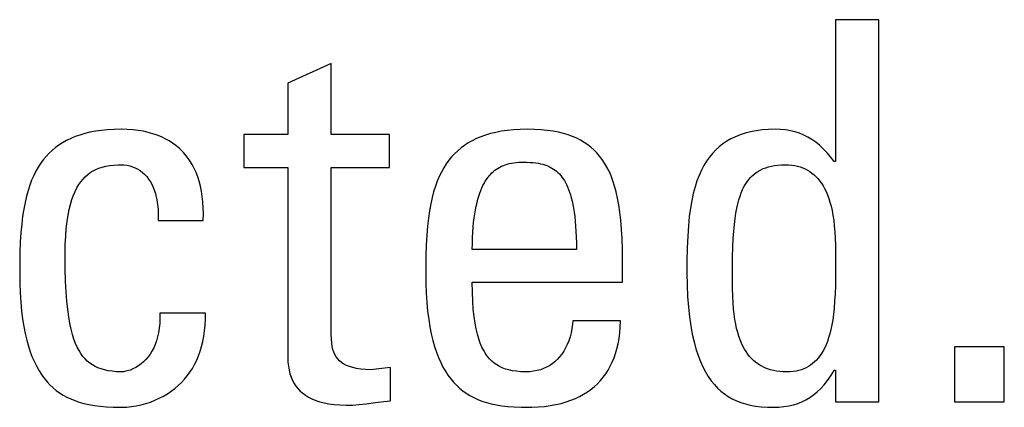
# Model space of a CAD drawing. Header units: millimetres. Extents: x -2579 to 1363, y -329 to 2298.
# Tile 87 of 256: x -1217.66 to -1213.39, y 1517.9 to 1519.58. Entities that reach past the tile are written whole.
import ezdxf

# ---------------------------------------------------------------- set-up
doc = ezdxf.new("R2010")
doc.units = ezdxf.units.MM
doc.header["$LTSCALE"] = 30.734
doc.layers.get('0').update_dxf_attribs({"linetype": 'CONTINUOUS'})

msp = doc.modelspace()

# ---------------------------------------------------------------- linework, layer by layer
at = {"color": 250, "true_color": 0x1c1c1c}
for p, q in [((-1214.122, 1519.5791), (-1214.122, 1518.9646)), ((-1213.934, 1519.5791), (-1214.122, 1519.5791)), ((-1213.934, 1517.9235), (-1213.934, 1519.5791)), ((-1216.3088, 1519.3888), (-1216.4968, 1519.304)), ((-1216.3088, 1519.0815), (-1216.3088, 1519.3888)), ((-1216.4968, 1519.304), (-1216.4968, 1519.0815)), ((-1217.2782, 1519.1023), (-1217.3053, 1519.0996)), ((-1217.2495, 1519.1039), (-1217.2782, 1519.1023)), ((-1217.219, 1519.1045), (-1217.2495, 1519.1039)), ((-1217.2183, 1519.1045), (-1217.219, 1519.1045)), ((-1217.1928, 1519.1039), (-1217.2183, 1519.1045)), ((-1217.1686, 1519.1022), (-1217.1928, 1519.1039)), ((-1215.4896, 1519.1039), (-1215.5186, 1519.1022)), ((-1215.4588, 1519.1045), (-1215.4896, 1519.1039)), ((-1215.4278, 1519.1039), (-1215.4588, 1519.1045)), ((-1215.399, 1519.1023), (-1215.4278, 1519.1039)), ((-1215.3721, 1519.0997), (-1215.399, 1519.1023)), ((-1214.4131, 1519.1038), (-1214.4408, 1519.1016)), ((-1214.3834, 1519.1045), (-1214.4131, 1519.1038)), ((-1214.3605, 1519.1038), (-1214.3834, 1519.1045)), ((-1214.3386, 1519.1016), (-1214.3605, 1519.1038)), ((-1217.438, 1519.0647), (-1217.4561, 1519.056)), ((-1217.419, 1519.0726), (-1217.438, 1519.0647)), ((-1217.3988, 1519.0797), (-1217.419, 1519.0726)), ((-1217.3775, 1519.086), (-1217.3988, 1519.0797)), ((-1217.3548, 1519.0914), (-1217.3775, 1519.086)), ((-1217.3308, 1519.096), (-1217.3548, 1519.0914)), ((-1217.3053, 1519.0996), (-1217.3308, 1519.096)), ((-1217.1454, 1519.0995), (-1217.1686, 1519.1022)), ((-1217.1233, 1519.0957), (-1217.1454, 1519.0995)), ((-1217.1023, 1519.091), (-1217.1233, 1519.0957)), ((-1217.0823, 1519.0854), (-1217.1023, 1519.091)), ((-1217.0633, 1519.0789), (-1217.0823, 1519.0854)), ((-1217.0452, 1519.0716), (-1217.0633, 1519.0789)), ((-1217.0281, 1519.0633), (-1217.0452, 1519.0716)), ((-1217.0119, 1519.0543), (-1217.0281, 1519.0633)), ((-1216.6871, 1519.0815), (-1216.6871, 1518.9393)), ((-1216.4968, 1519.0815), (-1216.6871, 1519.0815)), ((-1216.0565, 1519.0815), (-1216.3088, 1519.0815)), ((-1216.0565, 1518.9393), (-1216.0565, 1519.0815)), ((-1215.6794, 1519.064), (-1215.6975, 1519.0552)), ((-1215.6603, 1519.0721), (-1215.6794, 1519.064)), ((-1215.64, 1519.0793), (-1215.6603, 1519.0721)), ((-1215.6185, 1519.0857), (-1215.64, 1519.0793)), ((-1215.5957, 1519.0912), (-1215.6185, 1519.0857)), ((-1215.5715, 1519.0958), (-1215.5957, 1519.0912)), ((-1215.5458, 1519.0995), (-1215.5715, 1519.0958)), ((-1215.5186, 1519.1022), (-1215.5458, 1519.0995)), ((-1215.3471, 1519.0961), (-1215.3721, 1519.0997)), ((-1215.3237, 1519.0916), (-1215.3471, 1519.0961)), ((-1215.3019, 1519.0863), (-1215.3237, 1519.0916)), ((-1215.2815, 1519.0801), (-1215.3019, 1519.0863)), ((-1215.2624, 1519.0732), (-1215.2815, 1519.0801)), ((-1215.2444, 1519.0655), (-1215.2624, 1519.0732)), ((-1215.2276, 1519.0569), (-1215.2444, 1519.0655)), ((-1214.5757, 1519.0631), (-1214.5937, 1519.0527)), ((-1214.5565, 1519.0724), (-1214.5757, 1519.0631)), ((-1214.5465, 1519.0766), (-1214.5565, 1519.0724)), ((-1214.5361, 1519.0805), (-1214.5465, 1519.0766)), ((-1214.5145, 1519.0876), (-1214.5361, 1519.0805)), ((-1214.4914, 1519.0935), (-1214.5145, 1519.0876)), ((-1214.4669, 1519.0982), (-1214.4914, 1519.0935)), ((-1214.4408, 1519.1016), (-1214.4669, 1519.0982)), ((-1214.3178, 1519.0981), (-1214.3386, 1519.1016)), ((-1214.2978, 1519.0933), (-1214.3178, 1519.0981)), ((-1214.2786, 1519.0871), (-1214.2978, 1519.0933)), ((-1214.2601, 1519.0795), (-1214.2786, 1519.0871)), ((-1214.2422, 1519.0707), (-1214.2601, 1519.0795)), ((-1214.2249, 1519.0604), (-1214.2422, 1519.0707)), ((-1214.2081, 1519.0487), (-1214.2249, 1519.0604)), ((-1217.5043, 1519.0252), (-1217.5187, 1519.0133)), ((-1217.4891, 1519.0362), (-1217.5043, 1519.0252)), ((-1217.4731, 1519.0465), (-1217.4891, 1519.0362)), ((-1217.4561, 1519.056), (-1217.4731, 1519.0465)), ((-1216.9965, 1519.0444), (-1217.0119, 1519.0543)), ((-1216.982, 1519.0338), (-1216.9965, 1519.0444)), ((-1216.9683, 1519.0222), (-1216.982, 1519.0338)), ((-1216.9554, 1519.0099), (-1216.9683, 1519.0222)), ((-1215.7459, 1519.0238), (-1215.7603, 1519.0117)), ((-1215.7307, 1519.035), (-1215.7459, 1519.0238)), ((-1215.7146, 1519.0455), (-1215.7307, 1519.035)), ((-1215.6975, 1519.0552), (-1215.7146, 1519.0455)), ((-1215.2117, 1519.0476), (-1215.2276, 1519.0569)), ((-1215.1967, 1519.0375), (-1215.2117, 1519.0476)), ((-1215.1896, 1519.0321), (-1215.1967, 1519.0375)), ((-1215.1826, 1519.0265), (-1215.1896, 1519.0321)), ((-1215.1693, 1519.0147), (-1215.1826, 1519.0265)), ((-1214.6266, 1519.0287), (-1214.6416, 1519.015)), ((-1214.6106, 1519.0413), (-1214.6266, 1519.0287)), ((-1214.5937, 1519.0527), (-1214.6106, 1519.0413)), ((-1214.1916, 1519.0354), (-1214.2081, 1519.0487)), ((-1214.1756, 1519.0205), (-1214.1916, 1519.0354)), ((-1214.1598, 1519.0038), (-1214.1756, 1519.0205)), ((-1217.545, 1518.987), (-1217.5571, 1518.9725)), ((-1217.5322, 1519.0006), (-1217.545, 1518.987)), ((-1217.5187, 1519.0133), (-1217.5322, 1519.0006)), ((-1216.9493, 1519.0034), (-1216.9554, 1519.0099)), ((-1216.9433, 1518.9967), (-1216.9493, 1519.0034)), ((-1216.932, 1518.9827), (-1216.9433, 1518.9967)), ((-1216.9216, 1518.9678), (-1216.932, 1518.9827)), ((-1215.7866, 1518.9849), (-1215.7987, 1518.9701)), ((-1215.7738, 1518.9987), (-1215.7866, 1518.9849)), ((-1215.7603, 1519.0117), (-1215.7738, 1518.9987)), ((-1215.1568, 1519.002), (-1215.1693, 1519.0147)), ((-1215.145, 1518.9883), (-1215.1568, 1519.002)), ((-1215.1339, 1518.9736), (-1215.145, 1518.9883)), ((-1214.6689, 1518.984), (-1214.6814, 1518.9665)), ((-1214.6557, 1519.0001), (-1214.6689, 1518.984)), ((-1214.6416, 1519.015), (-1214.6557, 1519.0001)), ((-1214.1442, 1518.9851), (-1214.1598, 1519.0038)), ((-1214.1289, 1518.9646), (-1214.1442, 1518.9851)), ((-1217.5792, 1518.9405), (-1217.5893, 1518.9229)), ((-1217.5685, 1518.957), (-1217.5792, 1518.9405)), ((-1217.5571, 1518.9725), (-1217.5685, 1518.957)), ((-1217.329, 1518.9304), (-1217.3157, 1518.9359)), ((-1217.3157, 1518.9359), (-1217.3015, 1518.9406)), ((-1217.3015, 1518.9406), (-1217.2861, 1518.9444)), ((-1217.2861, 1518.9444), (-1217.2696, 1518.9474)), ((-1217.2696, 1518.9474), (-1217.2515, 1518.9495)), ((-1217.2515, 1518.9495), (-1217.2317, 1518.9506)), ((-1217.2317, 1518.9506), (-1217.219, 1518.9508)), ((-1217.219, 1518.9508), (-1217.2077, 1518.9503)), ((-1217.2077, 1518.9503), (-1217.1949, 1518.9488)), ((-1217.1949, 1518.9488), (-1217.1824, 1518.9462)), ((-1217.1824, 1518.9462), (-1217.1703, 1518.9426)), ((-1217.1703, 1518.9426), (-1217.1586, 1518.9379)), ((-1217.1586, 1518.9379), (-1217.1475, 1518.9322)), ((-1217.1475, 1518.9322), (-1217.1369, 1518.9255)), ((-1216.9119, 1518.952), (-1216.9216, 1518.9678)), ((-1216.903, 1518.9354), (-1216.9119, 1518.952)), ((-1216.8949, 1518.9177), (-1216.903, 1518.9354)), ((-1216.6871, 1518.9393), (-1216.4968, 1518.9393)), ((-1216.4968, 1518.9393), (-1216.4968, 1518.1162)), ((-1216.3088, 1518.2171), (-1216.3088, 1518.9393)), ((-1216.3088, 1518.9393), (-1216.0565, 1518.9393)), ((-1215.8208, 1518.9375), (-1215.8309, 1518.9195)), ((-1215.8101, 1518.9543), (-1215.8208, 1518.9375)), ((-1215.7987, 1518.9701), (-1215.8101, 1518.9543)), ((-1215.599, 1518.927), (-1215.5922, 1518.9319)), ((-1215.5922, 1518.9319), (-1215.5852, 1518.9365)), ((-1215.5852, 1518.9365), (-1215.5779, 1518.9407)), ((-1215.5779, 1518.9407), (-1215.5704, 1518.9445)), ((-1215.5704, 1518.9445), (-1215.5625, 1518.9479)), ((-1215.5625, 1518.9479), (-1215.5543, 1518.951)), ((-1215.5543, 1518.951), (-1215.5458, 1518.9537)), ((-1215.5458, 1518.9537), (-1215.5368, 1518.9561)), ((-1215.5368, 1518.9561), (-1215.5275, 1518.958)), ((-1215.5275, 1518.958), (-1215.5176, 1518.9597)), ((-1215.5176, 1518.9597), (-1215.5071, 1518.9609)), ((-1215.5071, 1518.9609), (-1215.496, 1518.9618)), ((-1215.496, 1518.9618), (-1215.4841, 1518.9622)), ((-1215.4841, 1518.9622), (-1215.4772, 1518.9623)), ((-1215.4772, 1518.9623), (-1215.4756, 1518.9623)), ((-1215.4756, 1518.9623), (-1215.46, 1518.962)), ((-1215.46, 1518.962), (-1215.4461, 1518.9614)), ((-1215.4461, 1518.9614), (-1215.4334, 1518.9604)), ((-1215.4334, 1518.9604), (-1215.4218, 1518.9591)), ((-1215.4218, 1518.9591), (-1215.4111, 1518.9574)), ((-1215.4111, 1518.9574), (-1215.4011, 1518.9555)), ((-1215.4011, 1518.9555), (-1215.3917, 1518.9531)), ((-1215.3917, 1518.9531), (-1215.3828, 1518.9505)), ((-1215.3828, 1518.9505), (-1215.3744, 1518.9475)), ((-1215.3744, 1518.9475), (-1215.3665, 1518.9442)), ((-1215.3665, 1518.9442), (-1215.3589, 1518.9406)), ((-1215.3589, 1518.9406), (-1215.3517, 1518.9366)), ((-1215.3517, 1518.9366), (-1215.3448, 1518.9323)), ((-1215.3448, 1518.9323), (-1215.3382, 1518.9276)), ((-1215.1234, 1518.9578), (-1215.1339, 1518.9736)), ((-1215.1136, 1518.9409), (-1215.1234, 1518.9578)), ((-1215.1043, 1518.9226), (-1215.1136, 1518.9409)), ((-1214.693, 1518.9476), (-1214.7039, 1518.9271)), ((-1214.6814, 1518.9665), (-1214.693, 1518.9476)), ((-1214.4465, 1518.9291), (-1214.4359, 1518.934)), ((-1214.4359, 1518.934), (-1214.4247, 1518.9383)), ((-1214.4247, 1518.9383), (-1214.4128, 1518.9419)), ((-1214.4128, 1518.9419), (-1214.4001, 1518.945)), ((-1214.4001, 1518.945), (-1214.3866, 1518.9475)), ((-1214.3866, 1518.9475), (-1214.3721, 1518.9493)), ((-1214.3721, 1518.9493), (-1214.3566, 1518.9504)), ((-1214.3566, 1518.9504), (-1214.3399, 1518.9508)), ((-1214.3399, 1518.9508), (-1214.3258, 1518.9504)), ((-1214.3258, 1518.9504), (-1214.3123, 1518.9492)), ((-1214.3123, 1518.9492), (-1214.2995, 1518.9473)), ((-1214.2995, 1518.9473), (-1214.2933, 1518.9461)), ((-1214.2933, 1518.9461), (-1214.2872, 1518.9447)), ((-1214.2872, 1518.9447), (-1214.2756, 1518.9415)), ((-1214.2756, 1518.9415), (-1214.2644, 1518.9375)), ((-1214.2644, 1518.9375), (-1214.2538, 1518.9329)), ((-1214.2538, 1518.9329), (-1214.2436, 1518.9276)), ((-1214.122, 1518.9646), (-1214.1289, 1518.9646)), ((-1217.5987, 1518.9041), (-1217.6075, 1518.884)), ((-1217.5893, 1518.9229), (-1217.5987, 1518.9041)), ((-1217.3942, 1518.8776), (-1217.3848, 1518.889)), ((-1217.3848, 1518.889), (-1217.3749, 1518.8993)), ((-1217.3749, 1518.8993), (-1217.3644, 1518.9085)), ((-1217.3644, 1518.9085), (-1217.3533, 1518.9167)), ((-1217.3533, 1518.9167), (-1217.3415, 1518.924)), ((-1217.3415, 1518.924), (-1217.329, 1518.9304)), ((-1217.1369, 1518.9255), (-1217.1269, 1518.9179)), ((-1217.1269, 1518.9179), (-1217.1174, 1518.9092)), ((-1217.1174, 1518.9092), (-1217.1085, 1518.8995)), ((-1217.1085, 1518.8995), (-1217.1002, 1518.8888)), ((-1216.8877, 1518.8991), (-1216.8949, 1518.9177)), ((-1216.8813, 1518.8795), (-1216.8877, 1518.8991)), ((-1215.8403, 1518.9003), (-1215.849, 1518.8797)), ((-1215.8309, 1518.9195), (-1215.8403, 1518.9003)), ((-1215.6353, 1518.8876), (-1215.6297, 1518.8954)), ((-1215.6297, 1518.8954), (-1215.6268, 1518.8991)), ((-1215.6268, 1518.8991), (-1215.6239, 1518.9027)), ((-1215.6239, 1518.9027), (-1215.618, 1518.9094)), ((-1215.618, 1518.9094), (-1215.6118, 1518.9157)), ((-1215.6118, 1518.9157), (-1215.6055, 1518.9216)), ((-1215.6055, 1518.9216), (-1215.599, 1518.927)), ((-1215.3382, 1518.9276), (-1215.3318, 1518.9225)), ((-1215.3318, 1518.9225), (-1215.3257, 1518.917)), ((-1215.3257, 1518.917), (-1215.3197, 1518.9111)), ((-1215.3197, 1518.9111), (-1215.314, 1518.9047)), ((-1215.314, 1518.9047), (-1215.3085, 1518.8978)), ((-1215.3085, 1518.8978), (-1215.3032, 1518.8904)), ((-1215.3032, 1518.8904), (-1215.2981, 1518.8824)), ((-1215.0957, 1518.9029), (-1215.1043, 1518.9226)), ((-1215.0877, 1518.8817), (-1215.0957, 1518.9029)), ((-1214.7139, 1518.905), (-1214.7231, 1518.8811)), ((-1214.7039, 1518.9271), (-1214.7139, 1518.905)), ((-1214.4987, 1518.8868), (-1214.4912, 1518.8955)), ((-1214.4912, 1518.8955), (-1214.4832, 1518.9035)), ((-1214.4832, 1518.9035), (-1214.4748, 1518.9108)), ((-1214.4748, 1518.9108), (-1214.4659, 1518.9175)), ((-1214.4659, 1518.9175), (-1214.4612, 1518.9207)), ((-1214.4612, 1518.9207), (-1214.4565, 1518.9236)), ((-1214.4565, 1518.9236), (-1214.4465, 1518.9291)), ((-1214.2436, 1518.9276), (-1214.2339, 1518.9217)), ((-1214.2339, 1518.9217), (-1214.2246, 1518.9151)), ((-1214.2246, 1518.9151), (-1214.2157, 1518.9078)), ((-1214.2157, 1518.9078), (-1214.2072, 1518.8998)), ((-1214.2072, 1518.8998), (-1214.199, 1518.8911)), ((-1214.199, 1518.8911), (-1214.1912, 1518.8815)), ((-1217.6157, 1518.8625), (-1217.6232, 1518.8394)), ((-1217.6075, 1518.884), (-1217.6157, 1518.8625)), ((-1217.4192, 1518.8357), (-1217.4114, 1518.851)), ((-1217.4114, 1518.851), (-1217.4031, 1518.865)), ((-1217.4031, 1518.865), (-1217.3942, 1518.8776)), ((-1217.1002, 1518.8888), (-1217.0925, 1518.8769)), ((-1217.0925, 1518.8769), (-1217.0855, 1518.8639)), ((-1217.0855, 1518.8639), (-1217.0792, 1518.8497)), ((-1217.0792, 1518.8497), (-1217.0736, 1518.8341)), ((-1216.8758, 1518.8588), (-1216.8813, 1518.8795)), ((-1216.8712, 1518.837), (-1216.8758, 1518.8588)), ((-1215.8571, 1518.8577), (-1215.8646, 1518.834)), ((-1215.849, 1518.8797), (-1215.8571, 1518.8577)), ((-1215.6603, 1518.8393), (-1215.6557, 1518.8503)), ((-1215.6557, 1518.8503), (-1215.6509, 1518.8606)), ((-1215.6509, 1518.8606), (-1215.6459, 1518.8702)), ((-1215.6459, 1518.8702), (-1215.6407, 1518.8792)), ((-1215.6407, 1518.8792), (-1215.6353, 1518.8876)), ((-1215.2981, 1518.8824), (-1215.2932, 1518.8739)), ((-1215.2932, 1518.8739), (-1215.2885, 1518.8647)), ((-1215.2885, 1518.8647), (-1215.284, 1518.8548)), ((-1215.284, 1518.8548), (-1215.2796, 1518.8443)), ((-1215.0803, 1518.8587), (-1215.0877, 1518.8817)), ((-1215.0736, 1518.8338), (-1215.0803, 1518.8587)), ((-1214.7316, 1518.8552), (-1214.7391, 1518.8271)), ((-1214.7231, 1518.8811), (-1214.7316, 1518.8552)), ((-1214.5253, 1518.8433), (-1214.5192, 1518.8556)), ((-1214.5192, 1518.8556), (-1214.5127, 1518.8669)), ((-1214.5127, 1518.8669), (-1214.5059, 1518.8772)), ((-1214.5059, 1518.8772), (-1214.4987, 1518.8868)), ((-1214.1912, 1518.8815), (-1214.1837, 1518.8712)), ((-1214.1837, 1518.8712), (-1214.1766, 1518.86)), ((-1214.1766, 1518.86), (-1214.1699, 1518.8478)), ((-1214.1699, 1518.8478), (-1214.1635, 1518.8347)), ((-1217.6301, 1518.8147), (-1217.6363, 1518.788)), ((-1217.6232, 1518.8394), (-1217.6301, 1518.8147)), ((-1217.4333, 1518.8), (-1217.4265, 1518.8187)), ((-1217.4265, 1518.8187), (-1217.4192, 1518.8357)), ((-1217.0736, 1518.8341), (-1217.0711, 1518.8259)), ((-1217.0711, 1518.8259), (-1217.0688, 1518.8172)), ((-1217.0688, 1518.8172), (-1217.0648, 1518.7989)), ((-1216.8676, 1518.814), (-1216.8712, 1518.837)), ((-1216.865, 1518.7899), (-1216.8676, 1518.814)), ((-1215.8714, 1518.8086), (-1215.8775, 1518.7812)), ((-1215.8646, 1518.834), (-1215.8714, 1518.8086)), ((-1215.6729, 1518.8017), (-1215.6689, 1518.8151)), ((-1215.6689, 1518.8151), (-1215.6647, 1518.8276)), ((-1215.6647, 1518.8276), (-1215.6603, 1518.8393)), ((-1215.2796, 1518.8443), (-1215.2755, 1518.8329)), ((-1215.2755, 1518.8329), (-1215.2716, 1518.8207)), ((-1215.2716, 1518.8207), (-1215.2678, 1518.8077)), ((-1215.2678, 1518.8077), (-1215.2644, 1518.7936)), ((-1215.0674, 1518.8068), (-1215.0736, 1518.8338)), ((-1215.062, 1518.7775), (-1215.0674, 1518.8068)), ((-1214.7391, 1518.8271), (-1214.7459, 1518.7966)), ((-1214.5415, 1518.7994), (-1214.5364, 1518.8153)), ((-1214.5364, 1518.8153), (-1214.531, 1518.83)), ((-1214.531, 1518.83), (-1214.5253, 1518.8433)), ((-1214.1635, 1518.8347), (-1214.1575, 1518.8206)), ((-1214.1575, 1518.8206), (-1214.1519, 1518.8053)), ((-1214.1519, 1518.8053), (-1214.1467, 1518.7889)), ((-1217.6363, 1518.788), (-1217.6418, 1518.7592)), ((-1217.445, 1518.7568), (-1217.4395, 1518.7795)), ((-1217.4395, 1518.7795), (-1217.4333, 1518.8)), ((-1217.0648, 1518.7989), (-1217.0617, 1518.7792)), ((-1217.0617, 1518.7792), (-1217.0596, 1518.7578)), ((-1216.8634, 1518.7646), (-1216.865, 1518.7899)), ((-1216.863, 1518.738), (-1216.8634, 1518.7646)), ((-1215.8775, 1518.7812), (-1215.8829, 1518.7516)), ((-1215.6833, 1518.7561), (-1215.6801, 1518.7723)), ((-1215.6801, 1518.7723), (-1215.6766, 1518.7875)), ((-1215.6766, 1518.7875), (-1215.6729, 1518.8017)), ((-1215.2644, 1518.7936), (-1215.2611, 1518.7786)), ((-1215.2611, 1518.7786), (-1215.2581, 1518.7624)), ((-1215.2581, 1518.7624), (-1215.2554, 1518.7451)), ((-1215.0573, 1518.7455), (-1215.062, 1518.7775)), ((-1214.7517, 1518.7634), (-1214.7566, 1518.727)), ((-1214.7459, 1518.7966), (-1214.7517, 1518.7634)), ((-1214.5544, 1518.7415), (-1214.5505, 1518.7627)), ((-1214.5505, 1518.7627), (-1214.5462, 1518.7819)), ((-1214.5462, 1518.7819), (-1214.5415, 1518.7994)), ((-1214.1467, 1518.7889), (-1214.1419, 1518.7713)), ((-1214.1419, 1518.7713), (-1214.1376, 1518.7523)), ((-1217.6466, 1518.7281), (-1217.6507, 1518.6942)), ((-1217.6418, 1518.7592), (-1217.6466, 1518.7281)), ((-1217.4541, 1518.7045), (-1217.4499, 1518.7319)), ((-1217.4499, 1518.7319), (-1217.445, 1518.7568)), ((-1217.0596, 1518.7578), (-1217.0585, 1518.7348)), ((-1217.0585, 1518.7348), (-1217.0585, 1518.7101)), ((-1216.8636, 1518.7101), (-1216.863, 1518.738)), ((-1215.8875, 1518.7195), (-1215.8914, 1518.6845)), ((-1215.8829, 1518.7516), (-1215.8875, 1518.7195)), ((-1215.6912, 1518.7011), (-1215.6889, 1518.7206)), ((-1215.6889, 1518.7206), (-1215.6863, 1518.7389)), ((-1215.6863, 1518.7389), (-1215.6833, 1518.7561)), ((-1215.2554, 1518.7451), (-1215.253, 1518.7265)), ((-1215.253, 1518.7265), (-1215.2508, 1518.7067)), ((-1215.0533, 1518.7106), (-1215.0573, 1518.7455)), ((-1214.7566, 1518.727), (-1214.7605, 1518.6869)), ((-1214.561, 1518.6924), (-1214.5579, 1518.7182)), ((-1214.5579, 1518.7182), (-1214.5544, 1518.7415)), ((-1214.1376, 1518.7523), (-1214.1338, 1518.7319)), ((-1214.1338, 1518.7319), (-1214.1304, 1518.7099)), ((-1217.6507, 1518.6942), (-1217.654, 1518.657)), ((-1217.4575, 1518.6745), (-1217.4541, 1518.7045)), ((-1217.0585, 1518.7101), (-1216.8636, 1518.7101)), ((-1215.8914, 1518.6845), (-1215.8946, 1518.646)), ((-1215.6948, 1518.6583), (-1215.6932, 1518.6804)), ((-1215.6932, 1518.6804), (-1215.6912, 1518.7011)), ((-1215.2508, 1518.7067), (-1215.249, 1518.6853)), ((-1215.249, 1518.6853), (-1215.2476, 1518.6625)), ((-1215.0502, 1518.6723), (-1215.0533, 1518.7106)), ((-1214.7605, 1518.6869), (-1214.7634, 1518.6421)), ((-1214.5637, 1518.6635), (-1214.561, 1518.6924)), ((-1214.1304, 1518.7099), (-1214.1277, 1518.6863)), ((-1214.1277, 1518.6863), (-1214.1254, 1518.6609)), ((-1217.654, 1518.657), (-1217.6566, 1518.6159)), ((-1217.4616, 1518.6053), (-1217.46, 1518.6415)), ((-1217.46, 1518.6415), (-1217.4575, 1518.6745)), ((-1215.8946, 1518.646), (-1215.897, 1518.6033)), ((-1215.6969, 1518.6102), (-1215.6961, 1518.635)), ((-1215.6961, 1518.635), (-1215.6948, 1518.6583)), ((-1215.2476, 1518.6625), (-1215.2465, 1518.6381)), ((-1215.2465, 1518.6381), (-1215.2459, 1518.6119)), ((-1215.0479, 1518.63), (-1215.0502, 1518.6723)), ((-1214.7634, 1518.6421), (-1214.7654, 1518.5913)), ((-1214.5658, 1518.6311), (-1214.5637, 1518.6635)), ((-1214.1254, 1518.6609), (-1214.1237, 1518.6333)), ((-1214.1237, 1518.6333), (-1214.1226, 1518.603)), ((-1217.6566, 1518.6159), (-1217.6583, 1518.5699)), ((-1217.4621, 1518.5656), (-1217.4616, 1518.6053)), ((-1215.897, 1518.6033), (-1215.8985, 1518.5551)), ((-1215.6973, 1518.5839), (-1215.6969, 1518.6102)), ((-1215.2459, 1518.6119), (-1215.2456, 1518.5839)), ((-1215.0465, 1518.5832), (-1215.0479, 1518.63)), ((-1214.7654, 1518.5913), (-1214.7663, 1518.5309)), ((-1214.5686, 1518.5521), (-1214.5675, 1518.5944)), ((-1214.5675, 1518.5944), (-1214.5658, 1518.6311)), ((-1214.1226, 1518.603), (-1214.1221, 1518.569)), ((-1217.6583, 1518.5699), (-1217.6592, 1518.517)), ((-1217.4621, 1518.5634), (-1217.4621, 1518.5656)), ((-1217.4616, 1518.5009), (-1217.4621, 1518.5634)), ((-1215.8985, 1518.5551), (-1215.8991, 1518.4991)), ((-1215.2456, 1518.5839), (-1215.6973, 1518.5839)), ((-1215.0461, 1518.5404), (-1215.0465, 1518.5832)), ((-1214.5692, 1518.5024), (-1214.5686, 1518.5521)), ((-1214.1221, 1518.569), (-1214.1221, 1518.5253)), ((-1217.6592, 1518.517), (-1217.6593, 1518.4853)), ((-1215.0461, 1518.4418), (-1215.0461, 1518.5404)), ((-1214.7663, 1518.5309), (-1214.7664, 1518.483)), ((-1214.1221, 1518.5253), (-1214.1223, 1518.4716)), ((-1217.6593, 1518.4853), (-1217.6588, 1518.439)), ((-1217.4602, 1518.4473), (-1217.4616, 1518.5009)), ((-1215.8991, 1518.4991), (-1215.8991, 1518.4853)), ((-1215.8991, 1518.4853), (-1215.8986, 1518.4386)), ((-1214.7664, 1518.483), (-1214.7657, 1518.4297)), ((-1214.5692, 1518.4534), (-1214.5692, 1518.5024)), ((-1214.1223, 1518.4716), (-1214.1231, 1518.4288)), ((-1217.6588, 1518.439), (-1217.6572, 1518.3958)), ((-1217.4579, 1518.4006), (-1217.4602, 1518.4473)), ((-1215.8986, 1518.4386), (-1215.8969, 1518.395)), ((-1215.6968, 1518.3987), (-1215.6973, 1518.4418)), ((-1215.6973, 1518.4418), (-1215.0461, 1518.4418)), ((-1214.7657, 1518.4297), (-1214.7636, 1518.3803)), ((-1214.5688, 1518.4149), (-1214.5692, 1518.4534)), ((-1214.1231, 1518.4288), (-1214.1244, 1518.3921)), ((-1217.6572, 1518.3958), (-1217.6545, 1518.3555)), ((-1217.4549, 1518.3598), (-1217.4579, 1518.4006)), ((-1215.8969, 1518.395), (-1215.8943, 1518.3544)), ((-1215.6952, 1518.36), (-1215.6968, 1518.3987)), ((-1214.7636, 1518.3803), (-1214.7603, 1518.3346)), ((-1214.5679, 1518.3824), (-1214.5688, 1518.4149)), ((-1214.5665, 1518.3535), (-1214.5679, 1518.3824)), ((-1214.1244, 1518.3921), (-1214.1262, 1518.3597)), ((-1217.6545, 1518.3555), (-1217.651, 1518.3179)), ((-1217.4512, 1518.3238), (-1217.4549, 1518.3598)), ((-1215.8943, 1518.3544), (-1215.8907, 1518.3166)), ((-1215.6927, 1518.3251), (-1215.6952, 1518.36)), ((-1214.7603, 1518.3346), (-1214.7557, 1518.2923)), ((-1214.5644, 1518.3274), (-1214.5665, 1518.3535)), ((-1214.1262, 1518.3597), (-1214.1285, 1518.3305)), ((-1217.651, 1518.3179), (-1217.6466, 1518.2829)), ((-1217.4469, 1518.2919), (-1217.4512, 1518.3238)), ((-1217.442, 1518.2636), (-1217.4469, 1518.2919)), ((-1217.0516, 1518.3088), (-1217.0515, 1518.2855)), ((-1216.8544, 1518.3088), (-1217.0516, 1518.3088)), ((-1216.8545, 1518.2819), (-1216.8544, 1518.3088)), ((-1215.8907, 1518.3166), (-1215.8862, 1518.2813)), ((-1215.6893, 1518.2936), (-1215.6927, 1518.3251)), ((-1215.6852, 1518.2654), (-1215.6893, 1518.2936)), ((-1214.7557, 1518.2923), (-1214.7501, 1518.2532)), ((-1214.5619, 1518.3034), (-1214.5644, 1518.3274)), ((-1214.5588, 1518.2813), (-1214.5619, 1518.3034)), ((-1214.1314, 1518.304), (-1214.1347, 1518.2798)), ((-1214.1285, 1518.3305), (-1214.1314, 1518.304)), ((-1217.6466, 1518.2829), (-1217.6414, 1518.2503)), ((-1217.6414, 1518.2503), (-1217.6354, 1518.2199)), ((-1217.4366, 1518.2383), (-1217.442, 1518.2636)), ((-1217.0524, 1518.2637), (-1217.0544, 1518.2431)), ((-1217.0515, 1518.2855), (-1217.0524, 1518.2637)), ((-1216.8578, 1518.2315), (-1216.8556, 1518.2562)), ((-1216.8556, 1518.2562), (-1216.8545, 1518.2819)), ((-1215.8862, 1518.2813), (-1215.8808, 1518.2485)), ((-1215.6804, 1518.2399), (-1215.6852, 1518.2654)), ((-1215.2627, 1518.2612), (-1215.2652, 1518.2419)), ((-1215.2616, 1518.2744), (-1215.2627, 1518.2612)), ((-1215.0552, 1518.2744), (-1215.2616, 1518.2744)), ((-1215.0561, 1518.2479), (-1215.0552, 1518.2744)), ((-1214.7501, 1518.2532), (-1214.7435, 1518.2172)), ((-1214.5552, 1518.2609), (-1214.5588, 1518.2813)), ((-1214.5512, 1518.2419), (-1214.5552, 1518.2609)), ((-1214.1384, 1518.2576), (-1214.1426, 1518.2373)), ((-1214.1347, 1518.2798), (-1214.1384, 1518.2576)), ((-1217.6354, 1518.2199), (-1217.6287, 1518.1916)), ((-1217.4306, 1518.2157), (-1217.4366, 1518.2383)), ((-1217.4242, 1518.1955), (-1217.4306, 1518.2157)), ((-1217.0574, 1518.2237), (-1217.0614, 1518.2055)), ((-1217.0544, 1518.2431), (-1217.0574, 1518.2237)), ((-1216.8654, 1518.1854), (-1216.8611, 1518.208)), ((-1216.8611, 1518.208), (-1216.8578, 1518.2315)), ((-1216.3082, 1518.1962), (-1216.3088, 1518.2171)), ((-1215.8808, 1518.2485), (-1215.8748, 1518.218)), ((-1215.8748, 1518.218), (-1215.8679, 1518.1896)), ((-1215.675, 1518.217), (-1215.6804, 1518.2399)), ((-1215.6689, 1518.1965), (-1215.675, 1518.217)), ((-1215.2687, 1518.2233), (-1215.2733, 1518.2055)), ((-1215.2652, 1518.2419), (-1215.2687, 1518.2233)), ((-1215.061, 1518.1988), (-1215.058, 1518.2227)), ((-1215.058, 1518.2227), (-1215.0561, 1518.2479)), ((-1214.7435, 1518.2172), (-1214.7359, 1518.1839)), ((-1214.5466, 1518.2243), (-1214.5512, 1518.2419)), ((-1214.5417, 1518.2079), (-1214.5466, 1518.2243)), ((-1214.5363, 1518.1926), (-1214.5417, 1518.2079)), ((-1214.1472, 1518.2186), (-1214.1522, 1518.2013)), ((-1214.1426, 1518.2373), (-1214.1472, 1518.2186)), ((-1217.6287, 1518.1916), (-1217.6213, 1518.1653)), ((-1217.6213, 1518.1653), (-1217.6133, 1518.1408)), ((-1217.4174, 1518.1774), (-1217.4242, 1518.1955)), ((-1217.41, 1518.161), (-1217.4174, 1518.1774)), ((-1217.072, 1518.1725), (-1217.0785, 1518.1576)), ((-1217.0663, 1518.1885), (-1217.072, 1518.1725)), ((-1217.0614, 1518.2055), (-1217.0663, 1518.1885)), ((-1216.8768, 1518.1431), (-1216.8706, 1518.1638)), ((-1216.8706, 1518.1638), (-1216.8654, 1518.1854)), ((-1216.3068, 1518.1791), (-1216.3082, 1518.1962)), ((-1216.3046, 1518.1643), (-1216.3068, 1518.1791)), ((-1216.3015, 1518.1512), (-1216.3046, 1518.1643)), ((-1215.8679, 1518.1896), (-1215.8604, 1518.1632)), ((-1215.8604, 1518.1632), (-1215.8523, 1518.1387)), ((-1215.6624, 1518.178), (-1215.6689, 1518.1965)), ((-1215.6553, 1518.1613), (-1215.6624, 1518.178)), ((-1215.2852, 1518.1725), (-1215.2924, 1518.1575)), ((-1215.2788, 1518.1885), (-1215.2852, 1518.1725)), ((-1215.2733, 1518.2055), (-1215.2788, 1518.1885)), ((-1215.0699, 1518.1544), (-1215.0649, 1518.176)), ((-1215.0649, 1518.176), (-1215.061, 1518.1988)), ((-1214.7359, 1518.1839), (-1214.7274, 1518.1533)), ((-1214.5304, 1518.1784), (-1214.5363, 1518.1926)), ((-1214.5242, 1518.1653), (-1214.5304, 1518.1784)), ((-1214.5176, 1518.153), (-1214.5242, 1518.1653)), ((-1214.1633, 1518.1709), (-1214.1694, 1518.1574)), ((-1214.1576, 1518.1855), (-1214.1633, 1518.1709)), ((-1214.1522, 1518.2013), (-1214.1576, 1518.1855)), ((-1217.6133, 1518.1408), (-1217.6046, 1518.1181)), ((-1217.4022, 1518.1463), (-1217.41, 1518.161)), ((-1217.394, 1518.1331), (-1217.4022, 1518.1463)), ((-1217.3852, 1518.1212), (-1217.394, 1518.1331)), ((-1217.3759, 1518.1104), (-1217.3852, 1518.1212)), ((-1217.0939, 1518.1308), (-1217.1027, 1518.1188)), ((-1217.0858, 1518.1437), (-1217.0939, 1518.1308)), ((-1217.0785, 1518.1576), (-1217.0858, 1518.1437)), ((-1216.8919, 1518.1044), (-1216.8839, 1518.1233)), ((-1216.8839, 1518.1233), (-1216.8768, 1518.1431)), ((-1216.2975, 1518.1394), (-1216.3015, 1518.1512)), ((-1216.2927, 1518.1288), (-1216.2975, 1518.1394)), ((-1216.287, 1518.1191), (-1216.2927, 1518.1288)), ((-1215.8523, 1518.1387), (-1215.8435, 1518.1158)), ((-1215.6477, 1518.1463), (-1215.6553, 1518.1613)), ((-1215.6396, 1518.1329), (-1215.6477, 1518.1463)), ((-1215.631, 1518.1208), (-1215.6396, 1518.1329)), ((-1215.6219, 1518.1099), (-1215.631, 1518.1208)), ((-1215.3092, 1518.1305), (-1215.3186, 1518.1185)), ((-1215.3004, 1518.1434), (-1215.3092, 1518.1305)), ((-1215.2924, 1518.1575), (-1215.3004, 1518.1434)), ((-1215.0826, 1518.1142), (-1215.0758, 1518.1338)), ((-1215.0758, 1518.1338), (-1215.0699, 1518.1544)), ((-1214.7274, 1518.1533), (-1214.7182, 1518.1252)), ((-1214.7182, 1518.1252), (-1214.7082, 1518.0993)), ((-1214.5105, 1518.1416), (-1214.5176, 1518.153)), ((-1214.5031, 1518.131), (-1214.5105, 1518.1416)), ((-1214.4953, 1518.1212), (-1214.5031, 1518.131)), ((-1214.4871, 1518.1122), (-1214.4953, 1518.1212)), ((-1214.1897, 1518.1232), (-1214.1971, 1518.1136)), ((-1214.1826, 1518.1336), (-1214.1897, 1518.1232)), ((-1214.1758, 1518.145), (-1214.1826, 1518.1336)), ((-1214.1694, 1518.1574), (-1214.1758, 1518.145)), ((-1213.6062, 1518.162), (-1213.6062, 1517.9235)), ((-1213.3906, 1518.162), (-1213.6062, 1518.162)), ((-1213.3906, 1517.9235), (-1213.3906, 1518.162)), ((-1217.6046, 1518.1181), (-1217.5954, 1518.0969)), ((-1217.5954, 1518.0969), (-1217.5856, 1518.0772)), ((-1217.3661, 1518.1008), (-1217.3759, 1518.1104)), ((-1217.3556, 1518.0921), (-1217.3661, 1518.1008)), ((-1217.3444, 1518.0843), (-1217.3556, 1518.0921)), ((-1217.3326, 1518.0775), (-1217.3444, 1518.0843)), ((-1217.1444, 1518.0802), (-1217.1562, 1518.073)), ((-1217.1331, 1518.0884), (-1217.1444, 1518.0802)), ((-1217.1223, 1518.0976), (-1217.1331, 1518.0884)), ((-1217.1122, 1518.1077), (-1217.1223, 1518.0976)), ((-1217.1027, 1518.1188), (-1217.1122, 1518.1077)), ((-1216.9105, 1518.0691), (-1216.9008, 1518.0864)), ((-1216.9008, 1518.0864), (-1216.8919, 1518.1044)), ((-1216.4968, 1518.1162), (-1216.4962, 1518.0965)), ((-1216.4962, 1518.0965), (-1216.4944, 1518.0783)), ((-1216.4944, 1518.0783), (-1216.4916, 1518.0613)), ((-1216.2804, 1518.1102), (-1216.287, 1518.1191)), ((-1216.2727, 1518.1021), (-1216.2804, 1518.1102)), ((-1216.2639, 1518.0947), (-1216.2727, 1518.1021)), ((-1216.2539, 1518.088), (-1216.2639, 1518.0947)), ((-1216.2484, 1518.0849), (-1216.2539, 1518.088)), ((-1216.2426, 1518.082), (-1216.2484, 1518.0849)), ((-1216.2297, 1518.0767), (-1216.2426, 1518.082)), ((-1215.8435, 1518.1158), (-1215.8341, 1518.0946)), ((-1215.8341, 1518.0946), (-1215.8242, 1518.0749)), ((-1215.6122, 1518.1002), (-1215.6219, 1518.1099)), ((-1215.6019, 1518.0916), (-1215.6122, 1518.1002)), ((-1215.591, 1518.0839), (-1215.6019, 1518.0916)), ((-1215.5794, 1518.0772), (-1215.591, 1518.0839)), ((-1215.3625, 1518.0808), (-1215.375, 1518.0739)), ((-1215.3506, 1518.0887), (-1215.3625, 1518.0808)), ((-1215.3393, 1518.0976), (-1215.3506, 1518.0887)), ((-1215.3286, 1518.1076), (-1215.3393, 1518.0976)), ((-1215.3186, 1518.1185), (-1215.3286, 1518.1076)), ((-1215.1082, 1518.0612), (-1215.0988, 1518.078)), ((-1215.0988, 1518.078), (-1215.0903, 1518.0956)), ((-1215.0903, 1518.0956), (-1215.0826, 1518.1142)), ((-1214.7082, 1518.0993), (-1214.6974, 1518.0756)), ((-1214.4785, 1518.1038), (-1214.4871, 1518.1122)), ((-1214.4694, 1518.0962), (-1214.4785, 1518.1038)), ((-1214.4599, 1518.0891), (-1214.4694, 1518.0962)), ((-1214.4499, 1518.0827), (-1214.4599, 1518.0891)), ((-1214.4394, 1518.077), (-1214.4499, 1518.0827)), ((-1214.2304, 1518.083), (-1214.2397, 1518.0771)), ((-1214.2215, 1518.0896), (-1214.2304, 1518.083)), ((-1214.213, 1518.0968), (-1214.2215, 1518.0896)), ((-1214.2049, 1518.1048), (-1214.213, 1518.0968)), ((-1214.1971, 1518.1136), (-1214.2049, 1518.1048)), ((-1217.5856, 1518.0772), (-1217.5752, 1518.0589)), ((-1217.5752, 1518.0589), (-1217.5643, 1518.0419)), ((-1217.5643, 1518.0419), (-1217.5586, 1518.0339)), ((-1217.3199, 1518.0716), (-1217.3326, 1518.0775)), ((-1217.3063, 1518.0664), (-1217.3199, 1518.0716)), ((-1217.2916, 1518.0622), (-1217.3063, 1518.0664)), ((-1217.2757, 1518.0588), (-1217.2916, 1518.0622)), ((-1217.2585, 1518.0563), (-1217.2757, 1518.0588)), ((-1217.2397, 1518.0547), (-1217.2585, 1518.0563)), ((-1217.219, 1518.0542), (-1217.2397, 1518.0547)), ((-1217.2095, 1518.0548), (-1217.219, 1518.0542)), ((-1217.2046, 1518.0555), (-1217.2095, 1518.0548)), ((-1217.193, 1518.058), (-1217.2046, 1518.0555)), ((-1217.1808, 1518.0618), (-1217.193, 1518.058)), ((-1217.1684, 1518.0669), (-1217.1808, 1518.0618)), ((-1217.1562, 1518.073), (-1217.1684, 1518.0669)), ((-1216.9449, 1518.0221), (-1216.9326, 1518.037)), ((-1216.9326, 1518.037), (-1216.9211, 1518.0527)), ((-1216.9211, 1518.0527), (-1216.9105, 1518.0691)), ((-1216.4916, 1518.0613), (-1216.4876, 1518.0455)), ((-1216.4876, 1518.0455), (-1216.4827, 1518.0308)), ((-1216.2152, 1518.0722), (-1216.2297, 1518.0767)), ((-1216.1989, 1518.0685), (-1216.2152, 1518.0722)), ((-1216.1805, 1518.0657), (-1216.1989, 1518.0685)), ((-1216.1599, 1518.064), (-1216.1805, 1518.0657)), ((-1216.1367, 1518.0634), (-1216.1599, 1518.064)), ((-1216.1256, 1518.064), (-1216.1367, 1518.0634)), ((-1216.1026, 1518.0665), (-1216.1256, 1518.064)), ((-1216.0519, 1518.0726), (-1216.1026, 1518.0665)), ((-1216.0519, 1517.9281), (-1216.0519, 1518.0726)), ((-1215.8242, 1518.0749), (-1215.8136, 1518.0566)), ((-1215.8136, 1518.0566), (-1215.8025, 1518.0396)), ((-1215.8025, 1518.0396), (-1215.7908, 1518.0239)), ((-1215.567, 1518.0713), (-1215.5794, 1518.0772)), ((-1215.5536, 1518.0663), (-1215.567, 1518.0713)), ((-1215.5392, 1518.0622), (-1215.5536, 1518.0663)), ((-1215.5234, 1518.0588), (-1215.5392, 1518.0622)), ((-1215.5061, 1518.0563), (-1215.5234, 1518.0588)), ((-1215.4868, 1518.0548), (-1215.5061, 1518.0563)), ((-1215.4653, 1518.0542), (-1215.4868, 1518.0548)), ((-1215.4634, 1518.0542), (-1215.4653, 1518.0542)), ((-1215.447, 1518.0548), (-1215.4634, 1518.0542)), ((-1215.4313, 1518.0565), (-1215.447, 1518.0548)), ((-1215.4162, 1518.0593), (-1215.4313, 1518.0565)), ((-1215.4018, 1518.0631), (-1215.4162, 1518.0593)), ((-1215.3881, 1518.068), (-1215.4018, 1518.0631)), ((-1215.375, 1518.0739), (-1215.3881, 1518.068)), ((-1215.1296, 1518.0303), (-1215.1185, 1518.0453)), ((-1215.1185, 1518.0453), (-1215.1132, 1518.0532)), ((-1215.1132, 1518.0532), (-1215.1082, 1518.0612)), ((-1214.6974, 1518.0756), (-1214.686, 1518.0538)), ((-1214.686, 1518.0538), (-1214.6739, 1518.0339)), ((-1214.4283, 1518.0718), (-1214.4394, 1518.077)), ((-1214.4167, 1518.0673), (-1214.4283, 1518.0718)), ((-1214.4045, 1518.0634), (-1214.4167, 1518.0673)), ((-1214.3916, 1518.0602), (-1214.4045, 1518.0634)), ((-1214.3781, 1518.0576), (-1214.3916, 1518.0602)), ((-1214.3639, 1518.0557), (-1214.3781, 1518.0576)), ((-1214.3489, 1518.0546), (-1214.3639, 1518.0557)), ((-1214.333, 1518.0542), (-1214.3489, 1518.0546)), ((-1214.3192, 1518.0546), (-1214.333, 1518.0542)), ((-1214.306, 1518.0557), (-1214.3192, 1518.0546)), ((-1214.2936, 1518.0576), (-1214.306, 1518.0557)), ((-1214.2817, 1518.0602), (-1214.2936, 1518.0576)), ((-1214.2704, 1518.0634), (-1214.2817, 1518.0602)), ((-1214.2597, 1518.0673), (-1214.2704, 1518.0634)), ((-1214.2495, 1518.0719), (-1214.2597, 1518.0673)), ((-1214.2397, 1518.0771), (-1214.2495, 1518.0719)), ((-1214.1569, 1518.0161), (-1214.1423, 1518.0364)), ((-1214.1423, 1518.0364), (-1214.1277, 1518.0593)), ((-1214.1277, 1518.0593), (-1214.1266, 1518.0611)), ((-1214.1266, 1518.0611), (-1214.122, 1518.0611)), ((-1214.122, 1518.0611), (-1214.122, 1517.9235)), ((-1217.5586, 1518.0339), (-1217.5528, 1518.0261)), ((-1217.5528, 1518.0261), (-1217.5407, 1518.0115)), ((-1217.5407, 1518.0115), (-1217.528, 1517.998)), ((-1217.528, 1517.998), (-1217.5148, 1517.9854)), ((-1216.9868, 1517.982), (-1216.972, 1517.9946)), ((-1216.972, 1517.9946), (-1216.958, 1518.008)), ((-1216.958, 1518.008), (-1216.9449, 1518.0221)), ((-1216.4827, 1518.0308), (-1216.4768, 1518.0171)), ((-1216.4768, 1518.0171), (-1216.4699, 1518.0043)), ((-1216.4699, 1518.0043), (-1216.462, 1517.9924)), ((-1215.7908, 1518.0239), (-1215.7785, 1518.0093)), ((-1215.7785, 1518.0093), (-1215.7657, 1517.9958)), ((-1215.7657, 1517.9958), (-1215.7522, 1517.9833)), ((-1215.168, 1517.9901), (-1215.1543, 1518.0027)), ((-1215.1543, 1518.0027), (-1215.1415, 1518.0161)), ((-1215.1415, 1518.0161), (-1215.1296, 1518.0303)), ((-1214.6739, 1518.0339), (-1214.6611, 1518.0157)), ((-1214.6611, 1518.0157), (-1214.6477, 1517.9991)), ((-1214.6477, 1517.9991), (-1214.6336, 1517.9841)), ((-1214.1867, 1517.9817), (-1214.1717, 1517.9979)), ((-1214.1717, 1517.9979), (-1214.1569, 1518.0161)), ((-1217.5148, 1517.9854), (-1217.5009, 1517.9739)), ((-1217.5009, 1517.9739), (-1217.4863, 1517.9633)), ((-1217.4863, 1517.9633), (-1217.471, 1517.9536)), ((-1217.471, 1517.9536), (-1217.4549, 1517.9447)), ((-1217.0362, 1517.9488), (-1217.019, 1517.9591)), ((-1217.019, 1517.9591), (-1217.0025, 1517.9701)), ((-1217.0025, 1517.9701), (-1216.9868, 1517.982)), ((-1216.462, 1517.9924), (-1216.4531, 1517.9813)), ((-1216.4531, 1517.9813), (-1216.4432, 1517.9709)), ((-1216.4432, 1517.9709), (-1216.4322, 1517.9613)), ((-1216.4322, 1517.9613), (-1216.4201, 1517.9525)), ((-1216.4201, 1517.9525), (-1216.4067, 1517.9444)), ((-1215.7522, 1517.9833), (-1215.738, 1517.9719)), ((-1215.738, 1517.9719), (-1215.7232, 1517.9613)), ((-1215.7232, 1517.9613), (-1215.7076, 1517.9517)), ((-1215.7076, 1517.9517), (-1215.6911, 1517.9429)), ((-1215.2319, 1517.9475), (-1215.2145, 1517.957)), ((-1215.2145, 1517.957), (-1215.1981, 1517.9673)), ((-1215.1981, 1517.9673), (-1215.1826, 1517.9783)), ((-1215.1826, 1517.9783), (-1215.168, 1517.9901)), ((-1214.6336, 1517.9841), (-1214.6189, 1517.9705)), ((-1214.6189, 1517.9705), (-1214.6034, 1517.9582)), ((-1214.6034, 1517.9582), (-1214.5872, 1517.9472)), ((-1214.2338, 1517.9432), (-1214.2176, 1517.9545)), ((-1214.2176, 1517.9545), (-1214.202, 1517.9673)), ((-1214.202, 1517.9673), (-1214.1867, 1517.9817)), ((-1217.4549, 1517.9447), (-1217.4379, 1517.9366)), ((-1217.4379, 1517.9366), (-1217.4199, 1517.9293)), ((-1217.4199, 1517.9293), (-1217.4009, 1517.9228)), ((-1217.4009, 1517.9228), (-1217.3806, 1517.9172)), ((-1217.3806, 1517.9172), (-1217.3589, 1517.9123)), ((-1217.3589, 1517.9123), (-1217.3357, 1517.9082)), ((-1217.3357, 1517.9082), (-1217.3106, 1517.905)), ((-1217.1537, 1517.9069), (-1217.133, 1517.9113)), ((-1217.133, 1517.9113), (-1217.1126, 1517.9168)), ((-1217.1126, 1517.9168), (-1217.0926, 1517.9234)), ((-1217.0926, 1517.9234), (-1217.0731, 1517.931)), ((-1217.0731, 1517.931), (-1217.0543, 1517.9394)), ((-1217.0543, 1517.9394), (-1217.0362, 1517.9488)), ((-1216.4067, 1517.9444), (-1216.3921, 1517.9371)), ((-1216.3921, 1517.9371), (-1216.3761, 1517.9305)), ((-1216.3761, 1517.9305), (-1216.3586, 1517.9247)), ((-1216.3586, 1517.9247), (-1216.3394, 1517.9198)), ((-1216.3394, 1517.9198), (-1216.3185, 1517.9157)), ((-1216.3185, 1517.9157), (-1216.2957, 1517.9127)), ((-1216.2957, 1517.9127), (-1216.2708, 1517.9107)), ((-1216.2708, 1517.9107), (-1216.2438, 1517.9098)), ((-1216.2438, 1517.9098), (-1216.2377, 1517.9098)), ((-1216.2377, 1517.9098), (-1216.2144, 1517.9104)), ((-1216.2144, 1517.9104), (-1216.1882, 1517.9123)), ((-1216.1882, 1517.9123), (-1216.1569, 1517.9157)), ((-1216.1569, 1517.9157), (-1216.1172, 1517.9208)), ((-1216.1172, 1517.9208), (-1216.0806, 1517.9254)), ((-1216.0806, 1517.9254), (-1216.0519, 1517.9281)), ((-1215.6911, 1517.9429), (-1215.6738, 1517.9349)), ((-1215.6738, 1517.9349), (-1215.6554, 1517.9277)), ((-1215.6554, 1517.9277), (-1215.6359, 1517.9214)), ((-1215.6359, 1517.9214), (-1215.6151, 1517.9159)), ((-1215.6151, 1517.9159), (-1215.5928, 1517.9111)), ((-1215.5928, 1517.9111), (-1215.5689, 1517.9072)), ((-1215.5689, 1517.9072), (-1215.5431, 1517.9042)), ((-1215.3847, 1517.9045), (-1215.3593, 1517.9079)), ((-1215.3593, 1517.9079), (-1215.3351, 1517.9123)), ((-1215.3351, 1517.9123), (-1215.3122, 1517.9176)), ((-1215.3122, 1517.9176), (-1215.2905, 1517.9238)), ((-1215.2905, 1517.9238), (-1215.2699, 1517.9309)), ((-1215.2699, 1517.9309), (-1215.2504, 1517.9388)), ((-1215.2504, 1517.9388), (-1215.2319, 1517.9475)), ((-1214.5872, 1517.9472), (-1214.5702, 1517.9374)), ((-1214.5702, 1517.9374), (-1214.5522, 1517.9288)), ((-1214.5522, 1517.9288), (-1214.5333, 1517.9213)), ((-1214.5333, 1517.9213), (-1214.5132, 1517.915)), ((-1214.5132, 1517.915), (-1214.4918, 1517.9098)), ((-1214.4918, 1517.9098), (-1214.4689, 1517.9057)), ((-1214.3251, 1517.9068), (-1214.3051, 1517.9115)), ((-1214.3051, 1517.9115), (-1214.2861, 1517.9175)), ((-1214.2861, 1517.9175), (-1214.2679, 1517.9247)), ((-1214.2679, 1517.9247), (-1214.2505, 1517.9333)), ((-1214.2505, 1517.9333), (-1214.2338, 1517.9432)), ((-1214.122, 1517.9235), (-1213.934, 1517.9235)), ((-1213.6062, 1517.9235), (-1213.3906, 1517.9235)), ((-1217.3106, 1517.905), (-1217.2834, 1517.9026)), ((-1217.2834, 1517.9026), (-1217.2535, 1517.9011)), ((-1217.2535, 1517.9011), (-1217.2202, 1517.9006)), ((-1217.2202, 1517.9006), (-1217.219, 1517.9006)), ((-1217.219, 1517.9006), (-1217.214, 1517.9006)), ((-1217.214, 1517.9006), (-1217.1945, 1517.9015)), ((-1217.1945, 1517.9015), (-1217.1743, 1517.9036)), ((-1217.1743, 1517.9036), (-1217.1537, 1517.9069)), ((-1215.5431, 1517.9042), (-1215.5149, 1517.9021)), ((-1215.5149, 1517.9021), (-1215.4838, 1517.9008)), ((-1215.4838, 1517.9008), (-1215.4588, 1517.9006)), ((-1215.4588, 1517.9006), (-1215.4394, 1517.9008)), ((-1215.4394, 1517.9008), (-1215.4114, 1517.9021)), ((-1215.4114, 1517.9021), (-1215.3847, 1517.9045)), ((-1214.4689, 1517.9057), (-1214.4443, 1517.9028)), ((-1214.4443, 1517.9028), (-1214.4176, 1517.9011)), ((-1214.4176, 1517.9011), (-1214.3926, 1517.9006)), ((-1214.3926, 1517.9006), (-1214.3687, 1517.9013)), ((-1214.3687, 1517.9013), (-1214.3462, 1517.9034)), ((-1214.3462, 1517.9034), (-1214.3251, 1517.9068))]:
    msp.add_line(p, q, dxfattribs=at)

doc.saveas('drawing.dxf')
